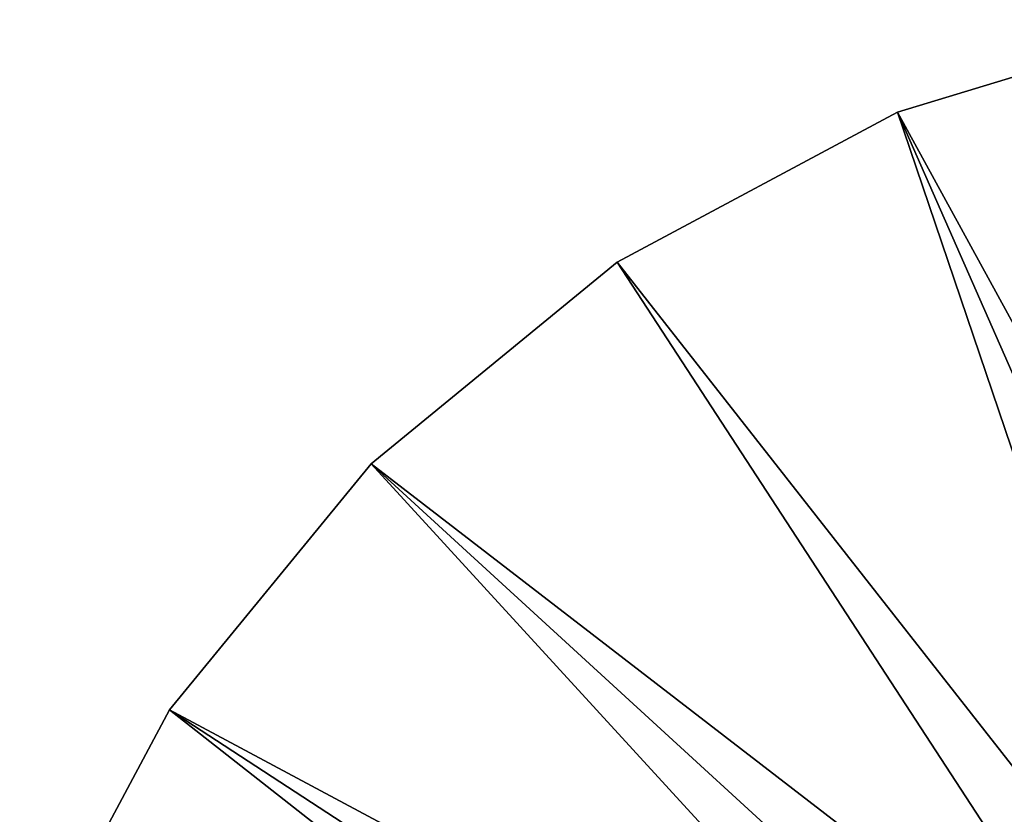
# Model space of a CAD drawing. Header units: millimetres. Extents: x -110 to 119, y -127 to 212.
# Tile 114 of 186: x 43 to 64, y 17 to 34. Entities that reach past the tile are written whole.
import ezdxf

# ---------------------------------------------------------------- set-up
doc = ezdxf.new("R2010")
doc.units = ezdxf.units.MM
doc.header["$LTSCALE"] = 26.699852
doc.layers.add('3', color=7, linetype='CONTINUOUS')
doc.layers.add('5', color=7, linetype='CONTINUOUS')

msp = doc.modelspace()

# ---------------------------------------------------------------- linework, layer by layer
at = {"layer": '3', "color": 7, "linetype": 'CONTINUOUS', "true_color": 0xa2afbf}
for points in [[(61.606, 32.336, -53), (68.172, 34.327, -53), (61.606, 32.336, -56), (61.606, 32.336, -53)], [(61.606, 32.336, -56), (68.172, 34.327, -53), (68.172, 34.327, -56), (61.606, 32.336, -56)], [(55.555, 29.101, -53), (61.606, 32.336, -53), (55.555, 29.101, -56), (55.555, 29.101, -53)], [(55.555, 29.101, -56), (61.606, 32.336, -53), (61.606, 32.336, -56), (55.555, 29.101, -56)], [(50.251, 24.749, -53), (55.555, 29.101, -53), (50.251, 24.749, -56), (50.251, 24.749, -53)], [(50.251, 24.749, -56), (55.555, 29.101, -53), (55.555, 29.101, -56), (50.251, 24.749, -56)], [(45.899, 19.445, -53), (50.251, 24.749, -53), (45.899, 19.445, -56), (45.899, 19.445, -53)], [(45.899, 19.445, -56), (50.251, 24.749, -53), (50.251, 24.749, -56), (45.899, 19.445, -56)], [(42.664, 13.394, -53), (45.899, 19.445, -53), (42.664, 13.394, -56), (42.664, 13.394, -53)], [(42.664, 13.394, -56), (45.899, 19.445, -53), (45.899, 19.445, -56), (42.664, 13.394, -56)]]:
    msp.add_3dface(points, dxfattribs=at)
at = {"layer": '5', "color": 7, "linetype": 'CONTINUOUS', "true_color": 0xa2afbf}
for points in [[(68.172, 34.327, -53), (61.606, 32.336, -53), (71.472, 14.312, -36), (68.172, 34.327, -53)], [(61.606, 32.336, -53), (55.555, 29.101, -53), (68.15, 13.052, -36), (61.606, 32.336, -53)], [(71.472, 14.312, -36), (61.606, 32.336, -53), (69.773, 13.782, -36), (71.472, 14.312, -36)], [(69.773, 13.782, -36), (61.606, 32.336, -53), (68.15, 13.052, -36), (69.773, 13.782, -36)], [(55.555, 29.101, -53), (50.251, 24.749, -53), (66.627, 12.131, -36), (55.555, 29.101, -53)], [(68.15, 13.052, -36), (55.555, 29.101, -53), (66.627, 12.131, -36), (68.15, 13.052, -36)], [(50.251, 24.749, -53), (45.899, 19.445, -53), (63.967, 9.774, -36), (50.251, 24.749, -53)], [(66.627, 12.131, -36), (50.251, 24.749, -53), (65.226, 11.033, -36), (66.627, 12.131, -36)], [(65.226, 11.033, -36), (50.251, 24.749, -53), (63.967, 9.774, -36), (65.226, 11.033, -36)], [(45.899, 19.445, -53), (42.664, 13.394, -53), (61.948, 6.85, -36), (45.899, 19.445, -53)], [(63.967, 9.774, -36), (45.899, 19.445, -53), (62.869, 8.373, -36), (63.967, 9.774, -36)], [(62.869, 8.373, -36), (45.899, 19.445, -53), (61.948, 6.85, -36), (62.869, 8.373, -36)]]:
    msp.add_3dface(points, dxfattribs=at)

doc.saveas('drawing.dxf')
